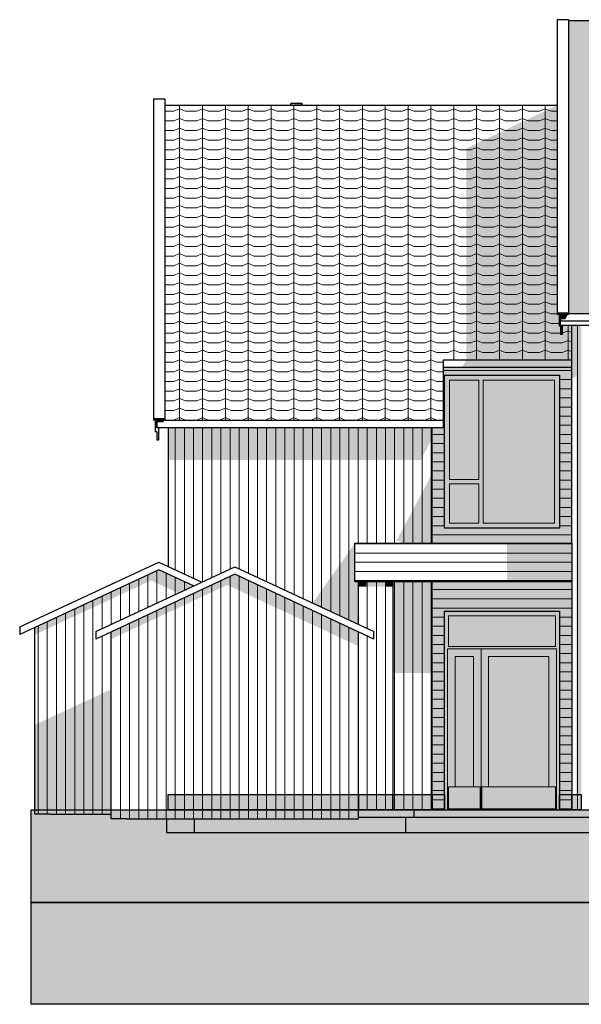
# Model space of a CAD drawing. Header units: millimetres. Extents: x -173540 to -139139, y 35243 to 48180.
# Tile 1 of 21: x -173540 to -166166, y 35243 to 48180. Entities that reach past the tile are written whole.
import ezdxf

# ---------------------------------------------------------------- set-up
doc = ezdxf.new("R2010")
doc.units = ezdxf.units.MM
doc.header["$LTSCALE"] = 0.5
doc.header["$MEASUREMENT"] = 0
doc.linetypes.add('PLINE', pattern=[0])
for name, color, linetype in [('0(Nye konstruksjoner)', 7, 'Continuous'), ('23-- Yttervegger(Nye konstruksjoner)', 7, 'Continuous'), ('231- Bærende yttervegger(Nye konstruksjoner)', 7, 'Continuous'), ('244- Vinduer_ dører_ foldevegger(Nye konstruksjoner)', 7, 'Continuous'), ('25-- Dekker(Nye konstruksjoner)', 7, 'Continuous'), ('26-- Yttertak(Nye konstruksjoner)', 7, 'Continuous'), ('269- Andre deler av yttertak(Nye konstruksjoner)', 7, 'Continuous'), ('878- Annen overflate_visuell informasjon (Skravur)(Nye konstruksjoner)', 7, 'Continuous')]:
    doc.layers.add(name, color=color, linetype=linetype)
for name, color, linetype, lineweight in [('234- Vinduer_ dører_ porter(Nye konstruksjoner)', 7, 'Continuous', 0), ('235- Utvendig kledning og overflate(Nye konstruksjoner)', 7, 'Continuous', 0), ('262- Taktekking(Nye konstruksjoner)', 7, 'Continuous', 0)]:
    doc.layers.add(name, color=color, linetype=linetype, lineweight=lineweight)

# ---------------------------------------------------------------- blocks, each defined once
blk = doc.blocks.new('*X1', base_point=(14542394, 0))
at = {"layer": '235- Utvendig kledning og overflate(Nye konstruksjoner)', "linetype": 'PLINE'}
for p, q in [((-166217, 41300), (-166217, 40003)), ((-166217, 40000), (-166217, 41300)), ((-166217, 37800), (-166217, 40000))]:
    blk.add_line(p, q, dxfattribs=at)
at = {"layer": '235- Utvendig kledning og overflate(Nye konstruksjoner)'}
blk.add_line((-166217, 40003), (-166217, 37800), dxfattribs=at)
blk = doc.blocks.new('*X136', base_point=(14542394, 0))
at = {"layer": '235- Utvendig kledning og overflate(Nye konstruksjoner)', "linetype": 'PLINE'}
for p, q in [((-166290, 40691), (-168124, 40691)), ((-168124, 40691), (-166290, 40691)), ((-166290, 40571), (-168124, 40571)), ((-168124, 40571), (-166290, 40571)), ((-166290, 40450), (-168124, 40450)), ((-168124, 40450), (-166290, 40450)), ((-167962, 40330), (-168124, 40330)), ((-168124, 40330), (-167962, 40330)), ((-166290, 40330), (-166452, 40330)), ((-166452, 40330), (-166290, 40330)), ((-167962, 40210), (-168124, 40210)), ((-168124, 40210), (-167962, 40210)), ((-166290, 40210), (-166452, 40210)), ((-166452, 40210), (-166290, 40210)), ((-167962, 40090), (-168124, 40090)), ((-168124, 40090), (-167962, 40090)), ((-166290, 40090), (-166452, 40090)), ((-166452, 40090), (-166290, 40090)), ((-167962, 39970), (-168124, 39970)), ((-168124, 39970), (-167962, 39970)), ((-167962, 39850), (-168124, 39850)), ((-168124, 39850), (-167962, 39850)), ((-166290, 39970), (-166452, 39970)), ((-166452, 39970), (-166290, 39970)), ((-166290, 39850), (-166452, 39850)), ((-166452, 39850), (-166290, 39850)), ((-167962, 39730), (-168124, 39730)), ((-168124, 39730), (-167962, 39730)), ((-166290, 39730), (-166452, 39730)), ((-166452, 39730), (-166290, 39730)), ((-167962, 39610), (-168124, 39610)), ((-168124, 39610), (-167962, 39610)), ((-166290, 39610), (-166452, 39610)), ((-166452, 39610), (-166290, 39610)), ((-167962, 39490), (-168124, 39490)), ((-168124, 39490), (-167962, 39490)), ((-166290, 39490), (-166452, 39490)), ((-166452, 39490), (-166290, 39490)), ((-167962, 39370), (-168124, 39370)), ((-168124, 39370), (-167962, 39370)), ((-166290, 39370), (-166452, 39370)), ((-166452, 39370), (-166290, 39370)), ((-167962, 39250), (-168124, 39250)), ((-168124, 39250), (-167962, 39250)), ((-166290, 39250), (-166452, 39250)), ((-166452, 39250), (-166290, 39250)), ((-167962, 39130), (-168124, 39130)), ((-168124, 39130), (-167962, 39130)), ((-166290, 39130), (-166452, 39130)), ((-166452, 39130), (-166290, 39130)), ((-167962, 39010), (-168124, 39010)), ((-168124, 39010), (-167962, 39010)), ((-166290, 39010), (-166452, 39010)), ((-166452, 39010), (-166290, 39010)), ((-167962, 38890), (-168124, 38890)), ((-168124, 38890), (-167962, 38890)), ((-166290, 38890), (-166452, 38890)), ((-166452, 38890), (-166290, 38890)), ((-167962, 38770), (-168124, 38770)), ((-168124, 38770), (-167962, 38770)), ((-166290, 38770), (-166452, 38770)), ((-166452, 38770), (-166290, 38770)), ((-167962, 38650), (-168124, 38650)), ((-168124, 38650), (-167962, 38650)), ((-166290, 38650), (-166452, 38650)), ((-166452, 38650), (-166290, 38650)), ((-167962, 38530), (-168124, 38530)), ((-168124, 38530), (-167962, 38530)), ((-166290, 38530), (-166452, 38530)), ((-166452, 38530), (-166290, 38530)), ((-167962, 38410), (-168124, 38410)), ((-168124, 38410), (-167962, 38410)), ((-166290, 38410), (-166452, 38410)), ((-166452, 38410), (-166290, 38410)), ((-167962, 38290), (-168124, 38290)), ((-168124, 38290), (-167962, 38290)), ((-167962, 38170), (-168124, 38170)), ((-168124, 38170), (-167962, 38170)), ((-166290, 38290), (-166452, 38290)), ((-166452, 38290), (-166290, 38290)), ((-166290, 38170), (-166452, 38170)), ((-166452, 38170), (-166290, 38170)), ((-167962, 38050), (-168124, 38050)), ((-168124, 38050), (-167962, 38050)), ((-166290, 38050), (-166452, 38050)), ((-166452, 38050), (-166290, 38050)), ((-167962, 37930), (-168124, 37930)), ((-168124, 37930), (-167962, 37930)), ((-166290, 37930), (-166452, 37930)), ((-166452, 37930), (-166290, 37930)), ((-167962, 37810), (-168124, 37810)), ((-168124, 37810), (-167962, 37810)), ((-166290, 37810), (-166452, 37810)), ((-166452, 37810), (-166290, 37810))]:
    blk.add_line(p, q, dxfattribs=at)
blk = doc.blocks.new('*X168', base_point=(14542394, 0))
at = {"layer": '235- Utvendig kledning og overflate(Nye konstruksjoner)', "linetype": 'PLINE'}
for p, q in [((-168617, 40800), (-168617, 40003)), ((-168617, 40000), (-168617, 40800)), ((-168497, 40800), (-168497, 40003)), ((-168497, 40000), (-168497, 40800)), ((-168377, 40800), (-168377, 40003)), ((-168377, 40000), (-168377, 40800)), ((-168257, 40800), (-168257, 40003)), ((-168257, 40000), (-168257, 40800)), ((-168137, 40800), (-168137, 40003)), ((-168137, 40000), (-168137, 40800)), ((-168617, 40003), (-168617, 37800)), ((-168617, 37800), (-168617, 40000)), ((-168497, 40003), (-168497, 37800)), ((-168497, 37800), (-168497, 40000)), ((-168377, 40003), (-168377, 37800)), ((-168377, 37800), (-168377, 40000)), ((-168257, 40003), (-168257, 37800)), ((-168257, 37800), (-168257, 40000)), ((-168137, 40003), (-168137, 37800)), ((-168137, 37800), (-168137, 40000))]:
    blk.add_line(p, q, dxfattribs=at)
blk = doc.blocks.new('*X169', base_point=(14542394, 0))
at = {"layer": '235- Utvendig kledning og overflate(Nye konstruksjoner)', "linetype": 'PLINE'}
for p, q in [((-171498, 41300), (-171498, 40952)), ((-171498, 40952), (-171498, 41300)), ((-171378, 41300), (-171378, 40896)), ((-171378, 40896), (-171378, 41300)), ((-171258, 41300), (-171258, 40840)), ((-171258, 40840), (-171258, 41300)), ((-171138, 41300), (-171138, 40796)), ((-171138, 40796), (-171138, 41300)), ((-171018, 41300), (-171018, 40852)), ((-171018, 40852), (-171018, 41300)), ((-170898, 41300), (-170898, 40908)), ((-170898, 40908), (-170898, 41300)), ((-170778, 41300), (-170778, 40964)), ((-170778, 40964), (-170778, 41300)), ((-170658, 41300), (-170658, 40966)), ((-170658, 40966), (-170658, 41300)), ((-170538, 41300), (-170538, 40910)), ((-170538, 40910), (-170538, 41300)), ((-170418, 41300), (-170418, 40854)), ((-170418, 40854), (-170418, 41300)), ((-170298, 41300), (-170298, 40798)), ((-170298, 40798), (-170298, 41300)), ((-170178, 41300), (-170178, 40742)), ((-170178, 40742), (-170178, 41300)), ((-170058, 41300), (-170058, 40686)), ((-170058, 40686), (-170058, 41300)), ((-169938, 41300), (-169938, 40630)), ((-169938, 40630), (-169938, 41300)), ((-169818, 41300), (-169818, 40574)), ((-169818, 40574), (-169818, 41300)), ((-169697, 41300), (-169697, 40518)), ((-169697, 40518), (-169697, 41300)), ((-169577, 41300), (-169577, 40462)), ((-169577, 40462), (-169577, 41300)), ((-169457, 41300), (-169457, 40407)), ((-169457, 40407), (-169457, 41300)), ((-169337, 41300), (-169337, 40351)), ((-169337, 40351), (-169337, 41300)), ((-169217, 41300), (-169217, 40295)), ((-169217, 40295), (-169217, 41300)), ((-169097, 40800), (-169097, 40239)), ((-169097, 40239), (-169097, 40800))]:
    blk.add_line(p, q, dxfattribs=at)
blk = doc.blocks.new('*X170', base_point=(14542394, 0))
at = {"layer": '235- Utvendig kledning og overflate(Nye konstruksjoner)', "linetype": 'PLINE'}
for p, q in [((-171498, 42819), (-171498, 41300)), ((-171498, 41300), (-171498, 42819)), ((-171378, 42819), (-171378, 41300)), ((-171378, 41300), (-171378, 42819)), ((-171258, 42819), (-171258, 41300)), ((-171258, 41300), (-171258, 42819)), ((-171138, 42819), (-171138, 41300)), ((-171138, 41300), (-171138, 42819)), ((-171018, 42819), (-171018, 41300)), ((-171018, 41300), (-171018, 42819)), ((-170898, 42819), (-170898, 41300)), ((-170898, 41300), (-170898, 42819)), ((-170778, 42819), (-170778, 41300)), ((-170778, 41300), (-170778, 42819)), ((-170658, 42819), (-170658, 41300)), ((-170658, 41300), (-170658, 42819)), ((-170538, 42819), (-170538, 41300)), ((-170538, 41300), (-170538, 42819)), ((-170418, 42819), (-170418, 41300)), ((-170418, 41300), (-170418, 42819)), ((-170298, 42819), (-170298, 41300)), ((-170298, 41300), (-170298, 42819)), ((-170178, 42819), (-170178, 41300)), ((-170178, 41300), (-170178, 42819)), ((-170058, 42819), (-170058, 41300)), ((-170058, 41300), (-170058, 42819)), ((-169938, 42819), (-169938, 41300)), ((-169938, 41300), (-169938, 42819)), ((-169818, 42819), (-169818, 41300)), ((-169818, 41300), (-169818, 42819)), ((-169697, 42819), (-169697, 41300)), ((-169697, 41300), (-169697, 42819)), ((-169577, 42819), (-169577, 41300)), ((-169577, 41300), (-169577, 42819)), ((-169457, 42819), (-169457, 41300)), ((-169457, 41300), (-169457, 42819)), ((-169337, 42819), (-169337, 41300)), ((-169337, 41300), (-169337, 42819)), ((-169217, 42819), (-169217, 41300)), ((-169217, 41300), (-169217, 42819)), ((-169097, 42819), (-169097, 41300)), ((-169097, 41300), (-169097, 42819)), ((-168977, 42819), (-168977, 41300)), ((-168977, 41300), (-168977, 42819)), ((-168857, 42819), (-168857, 41300)), ((-168857, 41300), (-168857, 42819)), ((-168737, 42819), (-168737, 41300)), ((-168737, 41300), (-168737, 42819)), ((-168617, 42819), (-168617, 41300)), ((-168617, 41300), (-168617, 42819)), ((-168497, 42819), (-168497, 41300)), ((-168497, 41300), (-168497, 42819)), ((-168377, 42819), (-168377, 41300)), ((-168377, 41300), (-168377, 42819)), ((-168257, 42819), (-168257, 41300)), ((-168257, 41300), (-168257, 42819)), ((-168137, 42819), (-168137, 41300)), ((-168137, 41300), (-168137, 42819))]:
    blk.add_line(p, q, dxfattribs=at)
blk = doc.blocks.new('*X172', base_point=(14542394, 0))
at = {"layer": '235- Utvendig kledning og overflate(Nye konstruksjoner)', "linetype": 'PLINE'}
for p, q in [((-166290, 43571), (-167974, 43571)), ((-167974, 43571), (-166290, 43571)), ((-167962, 43451), (-167974, 43451)), ((-167974, 43451), (-167962, 43451)), ((-166290, 43451), (-166452, 43451)), ((-166452, 43451), (-166290, 43451)), ((-167962, 43331), (-167974, 43331)), ((-167974, 43331), (-167962, 43331)), ((-167962, 43211), (-167974, 43211)), ((-167974, 43211), (-167962, 43211)), ((-166290, 43331), (-166452, 43331)), ((-166452, 43331), (-166290, 43331)), ((-166290, 43211), (-166452, 43211)), ((-166452, 43211), (-166290, 43211)), ((-167962, 43091), (-167974, 43091)), ((-167974, 43091), (-167962, 43091)), ((-166290, 43091), (-166452, 43091)), ((-166452, 43091), (-166290, 43091)), ((-167962, 42971), (-167974, 42971)), ((-167974, 42971), (-167962, 42971)), ((-166290, 42971), (-166452, 42971)), ((-166452, 42971), (-166290, 42971)), ((-167962, 42851), (-167974, 42851)), ((-167974, 42851), (-167962, 42851)), ((-166290, 42851), (-166452, 42851)), ((-166452, 42851), (-166290, 42851)), ((-167962, 42731), (-168124, 42731)), ((-168124, 42731), (-167962, 42731)), ((-166290, 42731), (-166452, 42731)), ((-166452, 42731), (-166290, 42731)), ((-167962, 42611), (-168124, 42611)), ((-168124, 42611), (-167962, 42611)), ((-166290, 42611), (-166452, 42611)), ((-166452, 42611), (-166290, 42611)), ((-167962, 42491), (-168124, 42491)), ((-168124, 42491), (-167962, 42491)), ((-166290, 42491), (-166452, 42491)), ((-166452, 42491), (-166290, 42491)), ((-167962, 42371), (-168124, 42371)), ((-168124, 42371), (-167962, 42371)), ((-166290, 42371), (-166452, 42371)), ((-166452, 42371), (-166290, 42371)), ((-167962, 42251), (-168124, 42251)), ((-168124, 42251), (-167962, 42251)), ((-166290, 42251), (-166452, 42251)), ((-166452, 42251), (-166290, 42251)), ((-167962, 42131), (-168124, 42131)), ((-168124, 42131), (-167962, 42131)), ((-166290, 42131), (-166452, 42131)), ((-166452, 42131), (-166290, 42131)), ((-167962, 42011), (-168124, 42011)), ((-168124, 42011), (-167962, 42011)), ((-166290, 42011), (-166452, 42011)), ((-166452, 42011), (-166290, 42011)), ((-167962, 41891), (-168124, 41891)), ((-168124, 41891), (-167962, 41891)), ((-166290, 41891), (-166452, 41891)), ((-166452, 41891), (-166290, 41891)), ((-167962, 41771), (-168124, 41771)), ((-168124, 41771), (-167962, 41771)), ((-166290, 41771), (-166452, 41771)), ((-166452, 41771), (-166290, 41771)), ((-167962, 41651), (-168124, 41651)), ((-168124, 41651), (-167962, 41651)), ((-167962, 41531), (-168124, 41531)), ((-168124, 41531), (-167962, 41531)), ((-166290, 41651), (-166452, 41651)), ((-166452, 41651), (-166290, 41651)), ((-166290, 41531), (-166452, 41531)), ((-166452, 41531), (-166290, 41531)), ((-166290, 41411), (-168124, 41411)), ((-168124, 41411), (-166290, 41411))]:
    blk.add_line(p, q, dxfattribs=at)
blk = doc.blocks.new('*X215', base_point=(14542394, 0))
at = {"layer": '235- Utvendig kledning og overflate(Nye konstruksjoner)', "linetype": 'PLINE'}
for p, q in [((-166217, 44160), (-166217, 44003)), ((-166217, 44000), (-166217, 44160)), ((-166217, 44003), (-166217, 41300)), ((-166217, 41300), (-166217, 44000))]:
    blk.add_line(p, q, dxfattribs=at)
blk = doc.blocks.new('*X362', base_point=(14542394, 0))
at = {"layer": '235- Utvendig kledning og overflate(Nye konstruksjoner)', "linetype": 'PLINE'}
for p, q in [((-168737, 40800), (-168737, 40003)), ((-168737, 40000), (-168737, 40800)), ((-168737, 40003), (-168737, 37800)), ((-168737, 37800), (-168737, 40000))]:
    blk.add_line(p, q, dxfattribs=at)
blk = doc.blocks.new('*X365', base_point=(14542394, 0))
at = {"layer": '235- Utvendig kledning og overflate(Nye konstruksjoner)', "linetype": 'PLINE'}
for p, q in [((-166290, 41291), (-169140, 41291)), ((-169140, 41291), (-166290, 41291)), ((-166290, 41171), (-169140, 41171)), ((-169140, 41171), (-166290, 41171)), ((-166290, 41051), (-169140, 41051)), ((-169140, 41051), (-166290, 41051)), ((-166290, 40931), (-169140, 40931)), ((-169140, 40931), (-166290, 40931)), ((-166290, 40811), (-169140, 40811)), ((-169140, 40811), (-166290, 40811))]:
    blk.add_line(p, q, dxfattribs=at)
blk = doc.blocks.new('*X366', base_point=(14542394, 0))
at = {"layer": '235- Utvendig kledning og overflate(Nye konstruksjoner)', "linetype": 'PLINE'}
for p, q in [((-168977, 40800), (-168977, 40183)), ((-168977, 40183), (-168977, 40800)), ((-168857, 40800), (-168857, 40003)), ((-168857, 40000), (-168857, 40800)), ((-168977, 40083), (-168977, 40003)), ((-168977, 40000), (-168977, 40083)), ((-168977, 40003), (-168977, 37800)), ((-168977, 37800), (-168977, 40000)), ((-168857, 40003), (-168857, 37800)), ((-168857, 37800), (-168857, 40000))]:
    blk.add_line(p, q, dxfattribs=at)
blk = doc.blocks.new('*X572', base_point=(14542394, 0))
at = {"layer": '235- Utvendig kledning og overflate(Nye konstruksjoner)', "linetype": 'PLINE'}
for p, q in [((-173178, 40271), (-173178, 40003)), ((-173178, 40000), (-173178, 40271)), ((-173298, 40215), (-173298, 40003)), ((-173298, 40000), (-173298, 40215)), ((-173298, 40003), (-173298, 37740)), ((-173298, 37740), (-173298, 40000)), ((-173178, 40003), (-173178, 37740)), ((-173178, 37740), (-173178, 40000))]:
    blk.add_line(p, q, dxfattribs=at)
blk = doc.blocks.new('*X573', base_point=(14542394, 0))
at = {"layer": '235- Utvendig kledning og overflate(Nye konstruksjoner)', "linetype": 'PLINE'}
for p, q in [((-172338, 40136), (-172338, 40003)), ((-172338, 40000), (-172338, 40136)), ((-172218, 40192), (-172218, 40003)), ((-172218, 40000), (-172218, 40192)), ((-172338, 40003), (-172338, 37680)), ((-172338, 37680), (-172338, 40000)), ((-172218, 40003), (-172218, 37680)), ((-172218, 37680), (-172218, 40000))]:
    blk.add_line(p, q, dxfattribs=at)
blk = doc.blocks.new('*X574', base_point=(14542394, 0))
at = {"layer": '235- Utvendig kledning og overflate(Nye konstruksjoner)', "linetype": 'PLINE'}
for p, q in [((-170898, 40808), (-170898, 40003)), ((-170898, 40000), (-170898, 40808)), ((-170778, 40864), (-170778, 40003)), ((-170778, 40000), (-170778, 40864)), ((-170658, 40866), (-170658, 40003)), ((-170658, 40000), (-170658, 40866)), ((-170538, 40810), (-170538, 40003)), ((-170538, 40000), (-170538, 40810)), ((-170418, 40754), (-170418, 40003)), ((-170418, 40000), (-170418, 40754)), ((-171258, 40640), (-171258, 40003)), ((-171258, 40000), (-171258, 40640)), ((-171138, 40696), (-171138, 40003)), ((-171138, 40000), (-171138, 40696)), ((-171018, 40752), (-171018, 40003)), ((-171018, 40000), (-171018, 40752)), ((-170298, 40698), (-170298, 40003)), ((-170298, 40000), (-170298, 40698)), ((-170178, 40642), (-170178, 40003)), ((-170178, 40000), (-170178, 40642)), ((-171498, 40528), (-171498, 40003)), ((-171498, 40000), (-171498, 40528)), ((-171378, 40584), (-171378, 40003)), ((-171378, 40000), (-171378, 40584)), ((-170058, 40586), (-170058, 40003)), ((-170058, 40000), (-170058, 40586)), ((-169938, 40530), (-169938, 40003)), ((-169938, 40000), (-169938, 40530)), ((-171738, 40416), (-171738, 40003)), ((-171738, 40000), (-171738, 40416)), ((-171618, 40472), (-171618, 40003)), ((-171618, 40000), (-171618, 40472)), ((-169818, 40474), (-169818, 40003)), ((-169818, 40000), (-169818, 40474)), ((-169697, 40418), (-169697, 40003)), ((-169697, 40000), (-169697, 40418)), ((-172098, 40248), (-172098, 40003)), ((-172098, 40000), (-172098, 40248)), ((-171978, 40304), (-171978, 40003)), ((-171978, 40000), (-171978, 40304)), ((-171858, 40360), (-171858, 40003)), ((-171858, 40000), (-171858, 40360)), ((-169577, 40362), (-169577, 40003)), ((-169577, 40000), (-169577, 40362)), ((-169457, 40307), (-169457, 40003)), ((-169457, 40000), (-169457, 40307)), ((-169337, 40251), (-169337, 40003)), ((-169337, 40000), (-169337, 40251)), ((-169217, 40195), (-169217, 40003)), ((-169217, 40000), (-169217, 40195)), ((-169097, 40139), (-169097, 40003)), ((-169097, 40000), (-169097, 40139)), ((-172098, 40003), (-172098, 37680)), ((-172098, 37680), (-172098, 40000)), ((-171978, 40003), (-171978, 37680)), ((-171978, 37680), (-171978, 40000)), ((-171858, 40003), (-171858, 37680)), ((-171858, 37680), (-171858, 40000)), ((-171738, 40003), (-171738, 37680)), ((-171738, 37680), (-171738, 40000)), ((-171618, 40003), (-171618, 37680)), ((-171618, 37680), (-171618, 40000)), ((-171498, 40003), (-171498, 37680)), ((-171498, 37680), (-171498, 40000)), ((-171378, 40003), (-171378, 37680)), ((-171378, 37680), (-171378, 40000)), ((-171258, 40003), (-171258, 37680)), ((-171258, 37680), (-171258, 40000)), ((-171138, 40003), (-171138, 37680)), ((-171138, 37680), (-171138, 40000)), ((-171018, 40003), (-171018, 37680)), ((-171018, 37680), (-171018, 40000)), ((-170898, 40003), (-170898, 37680)), ((-170898, 37680), (-170898, 40000)), ((-170778, 40003), (-170778, 37680)), ((-170778, 37680), (-170778, 40000)), ((-170658, 40003), (-170658, 37680)), ((-170658, 37680), (-170658, 40000)), ((-170538, 40003), (-170538, 37680)), ((-170538, 37680), (-170538, 40000)), ((-170418, 40003), (-170418, 37680)), ((-170418, 37680), (-170418, 40000)), ((-170298, 40003), (-170298, 37680)), ((-170298, 37680), (-170298, 40000)), ((-170178, 40003), (-170178, 37680)), ((-170178, 37680), (-170178, 40000)), ((-170058, 40003), (-170058, 37680)), ((-170058, 37680), (-170058, 40000)), ((-169938, 40003), (-169938, 37680)), ((-169938, 37680), (-169938, 40000)), ((-169818, 40003), (-169818, 37680)), ((-169818, 37680), (-169818, 40000)), ((-169697, 40003), (-169697, 37680)), ((-169697, 37680), (-169697, 40000)), ((-169577, 40003), (-169577, 37680)), ((-169577, 37680), (-169577, 40000)), ((-169457, 40003), (-169457, 37680)), ((-169457, 37680), (-169457, 40000)), ((-169337, 40003), (-169337, 37680)), ((-169337, 37680), (-169337, 40000)), ((-169217, 40003), (-169217, 37680)), ((-169217, 37680), (-169217, 40000)), ((-169097, 40003), (-169097, 37680)), ((-169097, 37680), (-169097, 40000))]:
    blk.add_line(p, q, dxfattribs=at)
blk = doc.blocks.new('*X575', base_point=(14542394, 0))
at = {"layer": '235- Utvendig kledning og overflate(Nye konstruksjoner)', "linetype": 'PLINE'}
for p, q in [((-171858, 40887), (-171858, 40460)), ((-171858, 40460), (-171858, 40887)), ((-171738, 40943), (-171738, 40516)), ((-171738, 40516), (-171738, 40943)), ((-171618, 40908), (-171618, 40572)), ((-171618, 40572), (-171618, 40908)), ((-172098, 40775), (-172098, 40348)), ((-172098, 40348), (-172098, 40775)), ((-171978, 40831), (-171978, 40404)), ((-171978, 40404), (-171978, 40831)), ((-171498, 40852), (-171498, 40628)), ((-171498, 40628), (-171498, 40852)), ((-171378, 40796), (-171378, 40684)), ((-171378, 40684), (-171378, 40796)), ((-172338, 40663), (-172338, 40236)), ((-172338, 40236), (-172338, 40663)), ((-172218, 40719), (-172218, 40292)), ((-172218, 40292), (-172218, 40719)), ((-172698, 40495), (-172698, 40003)), ((-172698, 40000), (-172698, 40495)), ((-172578, 40551), (-172578, 40003)), ((-172578, 40000), (-172578, 40551)), ((-172458, 40607), (-172458, 40180)), ((-172458, 40180), (-172458, 40607)), ((-172938, 40383), (-172938, 40003)), ((-172938, 40000), (-172938, 40383)), ((-172818, 40439), (-172818, 40003)), ((-172818, 40000), (-172818, 40439)), ((-173058, 40327), (-173058, 40003)), ((-173058, 40000), (-173058, 40327)), ((-173058, 40003), (-173058, 37740)), ((-173058, 37740), (-173058, 40000)), ((-172938, 40003), (-172938, 37740)), ((-172938, 37740), (-172938, 40000)), ((-172818, 40003), (-172818, 37740)), ((-172818, 37740), (-172818, 40000)), ((-172698, 40003), (-172698, 37740)), ((-172698, 37740), (-172698, 40000)), ((-172578, 40003), (-172578, 37740)), ((-172578, 37740), (-172578, 40000)), ((-172458, 40080), (-172458, 40003)), ((-172458, 40000), (-172458, 40080)), ((-172458, 40003), (-172458, 37740)), ((-172458, 37740), (-172458, 40000))]:
    blk.add_line(p, q, dxfattribs=at)

msp = doc.modelspace()

# ---------------------------------------------------------------- hatches: boundary and pattern name
at = {"layer": '23-- Yttervegger(Nye konstruksjoner)', "linetype": 'Continuous'}
for points in [[(-166271, 44160), (-166290, 44160), (-166290, 43712), (-166271, 43712)], [(-166271, 44160), (-166271, 43712), (-166166, 43712), (-166166, 44160)], [(-166290, 43461), (-166271, 43473), (-166271, 43712), (-166290, 43712)], [(-166166, 43712), (-166271, 43712), (-166271, 43473), (-166230, 43499), (-166230, 41300), (-166166, 41300)], [(-168124, 42819), (-171590, 42819), (-171590, 42395), (-168274, 42395), (-168124, 42677)], [(-168592, 41336), (-168584, 41330), (-168540, 41330), (-168540, 41300), (-168124, 41300), (-168124, 41308), (-168389, 41308), (-168124, 41308), (-168124, 42216)], [(-169694, 40517), (-169090, 40235), (-169090, 40800), (-169140, 40800), (-169140, 41300)], [(-166230, 41300), (-166230, 37800), (-166166, 37800), (-166166, 41300)], [(-168640, 40800), (-168640, 39598), (-168124, 39598), (-168124, 40800)], [(-168124, 40800), (-168124, 37800), (-167962, 37800), (-167962, 40410), (-166452, 40410), (-166452, 37800), (-166290, 37800), (-166290, 40800)]]:
    msp.add_hatch(color=256, dxfattribs=at).paths.add_polyline_path(points)
h = msp.add_hatch(color=256, dxfattribs=at)
h.paths.add_polyline_path([(-168124, 41300), (-166290, 41300), (-166290, 43612), (-167974, 43612), (-167974, 42919), (-167974, 42819), (-168124, 42819)])
h.paths.add_polyline_path([(-167962, 43510), (-166452, 43510), (-166452, 41500), (-167962, 41500)], flags=0)
at = {"layer": '231- Bærende yttervegger(Nye konstruksjoner)', "linetype": 'Continuous'}
for points in [[(-171715, 40953), (-173140, 40289), (-173140, 40194), (-171815, 40812), (-171460, 40646), (-171258, 40740)], [(-170715, 40893), (-172140, 40229), (-172140, 40134), (-170815, 40752), (-169090, 39947), (-169090, 40135)], [(-168990, 40800), (-169090, 40800), (-169090, 40729), (-168990, 40729)], [(-168740, 40800), (-168990, 40800), (-168990, 40729), (-168740, 40729)], [(-168740, 40800), (-168740, 40729), (-168640, 40729), (-168640, 40800)], [(-173340, 40101), (-173140, 40194), (-173140, 40289), (-173340, 40195)], [(-172140, 40229), (-172340, 40135), (-172340, 40041), (-172140, 40134)], [(-173140, 37740), (-172340, 37740), (-172340, 39382), (-173140, 39009)], [(-173340, 37740), (-173140, 37740), (-173140, 39009), (-173340, 38916)], [(-171611, 37680), (-171611, 37500), (-171244, 37500), (-171244, 37680)]]:
    msp.add_hatch(color=256, dxfattribs=at).paths.add_polyline_path(points)
at = {"layer": '244- Vinduer_ dører_ foldevegger(Nye konstruksjoner)', "linetype": 'Continuous'}
for points in [[(-167896, 41566), (-167896, 42082), (-167896, 42138), (-167896, 43444), (-167962, 43510), (-167962, 41500)], [(-167962, 43510), (-167896, 43444), (-167510, 43444), (-167454, 43444), (-166518, 43444), (-166452, 43510)], [(-166518, 43444), (-166518, 41566), (-166452, 41500), (-166452, 43510)], [(-167896, 42138), (-167510, 42138), (-167510, 43444), (-167896, 43444)], [(-167510, 43444), (-167510, 42138), (-167510, 42082), (-167510, 41566), (-167454, 41566), (-167454, 43444)], [(-167454, 41566), (-166518, 41566), (-166518, 43444), (-167454, 43444)], [(-167896, 42138), (-167896, 42082), (-167510, 42082), (-167510, 42138)], [(-167896, 41566), (-167510, 41566), (-167510, 42082), (-167896, 42082)], [(-167896, 41566), (-167962, 41500), (-166452, 41500), (-166518, 41566), (-167454, 41566), (-167510, 41566)], [(-167962, 40410), (-167962, 40347), (-167909, 40347), (-166505, 40347), (-166452, 40347), (-166452, 40410)], [(-167921, 39912), (-167909, 39912), (-167909, 39943), (-167909, 40347), (-167962, 40347), (-167962, 37800), (-167921, 37800)], [(-167909, 39943), (-166505, 39943), (-166505, 40347), (-167909, 40347)], [(-166493, 39912), (-166493, 37800), (-166452, 37800), (-166452, 40347), (-166505, 40347), (-166505, 39943), (-166505, 39912)], [(-167921, 39912), (-167921, 39812), (-167821, 39812), (-167583, 39812), (-167483, 39812), (-167483, 39912)], [(-167909, 39943), (-167909, 39912), (-166505, 39912), (-166505, 39943)], [(-167483, 39912), (-167483, 39812), (-167383, 39812), (-166593, 39812), (-166493, 39812), (-166493, 39912)], [(-167921, 38100), (-167821, 38100), (-167821, 39812), (-167921, 39812)], [(-167821, 38100), (-167583, 38100), (-167583, 39812), (-167821, 39812)], [(-167483, 38100), (-167483, 39812), (-167583, 39812), (-167583, 38100)], [(-167483, 38100), (-167383, 38100), (-167383, 39812), (-167483, 39812)], [(-166593, 38100), (-166593, 39812), (-167383, 39812), (-167383, 38100)], [(-166493, 38100), (-166493, 39812), (-166593, 39812), (-166593, 38100)], [(-167921, 37800), (-167483, 37800), (-167483, 38100), (-167493, 38100), (-167493, 37810), (-167911, 37810), (-167911, 38100), (-167921, 38100)], [(-167911, 37810), (-167493, 37810), (-167493, 38100), (-167911, 38100)], [(-167483, 38100), (-167483, 37800), (-166493, 37800), (-166493, 38100), (-166503, 38100), (-166503, 37810), (-167473, 37810), (-167473, 38100)], [(-167473, 38100), (-167473, 37810), (-166503, 37810), (-166503, 38100)]]:
    msp.add_hatch(color=256, dxfattribs=at).paths.add_polyline_path(points)
at = {"layer": '25-- Dekker(Nye konstruksjoner)', "linetype": 'Continuous'}
for points in [[(-167140, 41300), (-167140, 40800), (-166290, 40800), (-166290, 41300)], [(-169090, 37800), (-169090, 37700), (-168361, 37700), (-168361, 37800)], [(-168361, 37800), (-168361, 37700), (-166053, 37700), (-166053, 37800)], [(-169090, 37680), (-171244, 37680), (-171244, 37500), (-168470, 37500), (-168470, 37700), (-169090, 37700)], [(-168470, 37500), (-165944, 37500), (-165944, 37700), (-168470, 37700)]]:
    msp.add_hatch(color=256, dxfattribs=at).paths.add_polyline_path(points)
at = {"layer": '26-- Yttertak(Nye konstruksjoner)', "linetype": 'Continuous'}
for points in [[(-167676, 43712), (-166290, 43712), (-166290, 44160), (-166418, 44160), (-166418, 44043), (-166438, 44043), (-166438, 44151), (-166458, 44151), (-166458, 44305), (-166481, 44305), (-166481, 47053), (-166486, 47053), (-167676, 46489), (-167676, 46489)], [(-166438, 44244), (-166376, 44244), (-166343, 44305), (-166438, 44305)], [(-167676, 43712), (-167729, 43612), (-166290, 43612), (-166290, 43712)], [(-171740, 42918), (-171740, 42889), (-171655, 42889), (-171640, 42918)]]:
    msp.add_hatch(color=256, dxfattribs=at).paths.add_polyline_path(points)
at = {"layer": '262- Taktekking(Nye konstruksjoner)', "linetype": 'Continuous'}
h = msp.add_hatch(dxfattribs=at)
h.set_pattern_fill('Tak_03_0001', color=256, style=0, pattern_type=2)
h.set_pattern_definition([(90, (-166440.4, 44320.8), (-300, 0), []), (337.0902, (-166440.4, 44352.5), (300, 126.7855), [81.4227, -244.268]), (337.0902, (-166140.4, 44352.5), (300, 126.7855), [81.4227, -244.268]), (360, (-166365.39, 44320.8), (6e-06, 126.7855), [150, -150]), (22.9098, (-166215.4, 44320.8), (-300, 126.7855), [81.4227, -244.2682]), (22.9098, (-165915.4, 44320.8), (-300, 126.7855), [81.4227, -244.2682])])
h.paths.add_polyline_path([(-166333, 48165), (-166333, 44321), (-144177, 44321), (-144177, 48165)])
h = msp.add_hatch(dxfattribs=at)
h.set_pattern_fill('Tak_03_0001', color=256, style=0, pattern_type=2)
h.set_pattern_definition([(90, (-171740.4, 42919.06), (-300, 0), []), (337.09, (-171740.4, 42950.76), (300, 126.7855), [81.423, -244.268]), (337.09, (-171440.4, 42950.76), (300, 126.7855), [81.423, -244.268]), (4e-12, (-171665.39, 42919.06), (6e-06, 126.7855), [150, -150]), (22.91, (-171515.4, 42919.06), (-300, 126.7855), [81.423, -244.268]), (22.91, (-171215.4, 42919.06), (-300, 126.7855), [81.423, -244.268])])
h.paths.add_polyline_path([(-171635, 47053), (-171635, 42919), (-167974, 42919), (-167974, 43712), (-166290, 43712), (-166290, 44160), (-166418, 44160), (-166418, 44043), (-166438, 44043), (-166438, 44151), (-166458, 44151), (-166458, 44305), (-166481, 44305), (-166481, 47053)])
at = {"layer": '269- Andre deler av yttertak(Nye konstruksjoner)', "linetype": 'Continuous'}
for points in [[(-169980, 47059), (-169980, 47053), (-169957, 47053), (-169957, 47059)], [(-169937, 47053), (-169832, 47053), (-169832, 47059), (-169937, 47059)], [(-166458, 44275), (-166438, 44275), (-166438, 44305), (-166458, 44305)], [(-166440, 44221), (-166458, 44196), (-166458, 44151), (-166438, 44151), (-166438, 44160), (-166440, 44160)], [(-166438, 44160), (-166438, 44043), (-166418, 44043), (-166418, 44160)], [(-171740, 42918), (-171760, 42918), (-171760, 42889), (-171740, 42889), (-171740, 42819), (-171740, 42819)]]:
    msp.add_hatch(color=256, dxfattribs=at).paths.add_polyline_path(points)
at = {"layer": '878- Annen overflate_visuell informasjon (Skravur)(Nye konstruksjoner)', "linetype": 'Continuous'}
for points in [[(-173388, 36580), (-173388, 37800), (-144224, 37800), (-144224, 38350), (-144224, 38883), (-143897, 38910), (-143590, 38999), (-143265, 39221), (-142950, 39493), (-142662, 39809), (-142347, 40335), (-142111, 40616), (-142006, 40741), (-141674, 40958), (-141403, 41033), (-141224, 41050), (-139139, 41111), (-139139, 36580)], [(-171590, 38000), (-169090, 38000), (-169090, 37800), (-171590, 37800)], [(-169090, 38000), (-168640, 38000), (-168640, 37800), (-169090, 37800)], [(-168640, 38000), (-168124, 38000), (-168124, 37800), (-168640, 37800)], [(-168124, 38000), (-167962, 38000), (-167962, 37800), (-168124, 37800)], [(-166452, 38000), (-166290, 38000), (-166290, 37800), (-166452, 37800)], [(-166290, 37800), (-166290, 38000), (-166166, 38000), (-166166, 37800)], [(-173388, 35243), (-173388, 36580), (-139139, 36580), (-139139, 35243)]]:
    msp.add_hatch(color=256, dxfattribs=at).paths.add_polyline_path(points)

# ---------------------------------------------------------------- linework, layer by layer
at = {"layer": '0(Nye konstruksjoner)', "linetype": 'PLINE'}
for p, q in [((-166440, 44160), (-166440, 44221)), ((-155257, 44221), (-166440, 44221)), ((-155257, 44160), (-166440, 44160))]:
    msp.add_line(p, q, dxfattribs=at)
at = {"layer": '23-- Yttervegger(Nye konstruksjoner)', "linetype": 'PLINE'}
for p, q in [((-166290, 41300), (-166290, 44160)), ((-171590, 42819), (-171590, 41300)), ((-168124, 41300), (-168124, 42819)), ((-171590, 41300), (-171590, 40995)), ((-166290, 41300), (-166290, 37800)), ((-168124, 37800), (-168124, 40800)), ((-168640, 37800), (-168124, 37800)), ((-168124, 37800), (-167962, 37800)), ((-166452, 37800), (-166290, 37800)), ((-166166, 37800), (-166290, 37800))]:
    msp.add_line(p, q, dxfattribs=at)
at = {"layer": '231- Bærende yttervegger(Nye konstruksjoner)', "linetype": 'PLINE'}
for p, q in [((-169090, 40235), (-169090, 40800)), ((-168640, 40800), (-168640, 37800)), ((-173340, 37740), (-173340, 40195)), ((-172340, 37680), (-172340, 40135)), ((-169090, 37680), (-169090, 40135)), ((-168990, 37800), (-169090, 37800)), ((-168990, 37800), (-168740, 37800)), ((-168640, 37800), (-168740, 37800)), ((-173140, 37740), (-173340, 37740)), ((-173140, 37740), (-172340, 37740)), ((-172140, 37680), (-172340, 37680)), ((-172140, 37680), (-169090, 37680)), ((-171611, 37680), (-171611, 37500)), ((-171611, 37500), (-171244, 37500))]:
    msp.add_line(p, q, dxfattribs=at)
at = {"layer": '234- Vinduer_ dører_ porter(Nye konstruksjoner)', "linetype": 'PLINE'}
for p, q in [((-167896, 42138), (-167896, 43444)), ((-167896, 43444), (-167510, 43444)), ((-167510, 43444), (-167510, 42138)), ((-167454, 41566), (-167454, 43444)), ((-167454, 43444), (-166518, 43444)), ((-166518, 43444), (-166518, 41566)), ((-167510, 42138), (-167896, 42138)), ((-167896, 41566), (-167896, 42082)), ((-167896, 42082), (-167510, 42082)), ((-167510, 42082), (-167510, 41566)), ((-167510, 41566), (-167896, 41566)), ((-166518, 41566), (-167454, 41566)), ((-167909, 39943), (-167909, 40347)), ((-167909, 40347), (-166505, 40347)), ((-166505, 40347), (-166505, 39943)), ((-167921, 39912), (-167921, 39812)), ((-167483, 39912), (-167921, 39912)), ((-166505, 39943), (-167909, 39943)), ((-167483, 37800), (-167483, 39912)), ((-167483, 39912), (-166493, 39912)), ((-166493, 39912), (-166493, 39812)), ((-167921, 39812), (-167921, 38100)), ((-167821, 38100), (-167821, 39812)), ((-167821, 39812), (-167583, 39812)), ((-167583, 39812), (-167583, 38100)), ((-167383, 39812), (-167383, 38100)), ((-166593, 39812), (-167383, 39812)), ((-166593, 38100), (-166593, 39812)), ((-166493, 39812), (-166493, 38100)), ((-167921, 38100), (-167921, 37800)), ((-167493, 38100), (-167911, 38100)), ((-167911, 38100), (-167911, 37810)), ((-167493, 37810), (-167493, 38100)), ((-167473, 37810), (-167473, 38100)), ((-167473, 38100), (-166503, 38100)), ((-166503, 38100), (-166503, 37810)), ((-166493, 38100), (-166493, 37800)), ((-167962, 37800), (-167921, 37800)), ((-167921, 37800), (-167483, 37800)), ((-167911, 37810), (-167493, 37810)), ((-166493, 37800), (-167483, 37800)), ((-166503, 37810), (-167473, 37810)), ((-166493, 37800), (-166452, 37800))]:
    msp.add_line(p, q, dxfattribs=at)
at = {"layer": '244- Vinduer_ dører_ foldevegger(Nye konstruksjoner)', "linetype": 'PLINE'}
for p, q in [((-167962, 41500), (-167962, 43510)), ((-167962, 43510), (-166452, 43510)), ((-166452, 43510), (-166452, 41500)), ((-166452, 41500), (-167962, 41500)), ((-167962, 40410), (-166452, 40410)), ((-167962, 37800), (-167962, 40410)), ((-166452, 40410), (-166452, 37800))]:
    msp.add_line(p, q, dxfattribs=at)
at = {"layer": '25-- Dekker(Nye konstruksjoner)', "linetype": 'PLINE'}
for p, q in [((-169140, 41300), (-166290, 41300)), ((-169140, 40800), (-169140, 41300)), ((-169140, 40800), (-166290, 40800)), ((-168361, 37700), (-168361, 37800)), ((-171244, 37500), (-171244, 37680)), ((-169090, 37700), (-168361, 37700)), ((-168470, 37500), (-168470, 37700)), ((-168361, 37700), (-166053, 37700)), ((-171244, 37500), (-168470, 37500)), ((-168470, 37500), (-165944, 37500))]:
    msp.add_line(p, q, dxfattribs=at)
at = {"layer": '26-- Yttertak(Nye konstruksjoner)', "linetype": 'PLINE'}
for p, q in [((-144177, 48165), (-166333, 48165)), ((-169957, 47053), (-171635, 47053)), ((-169937, 47053), (-169957, 47053)), ((-166481, 47053), (-169937, 47053)), ((-166333, 44321), (-144177, 44321)), ((-144074, 44221), (-166438, 44221)), ((-167974, 42919), (-167974, 43712)), ((-167974, 43712), (-166290, 43712)), ((-166290, 43612), (-167974, 43612)), ((-171740, 42819), (-171740, 42918)), ((-171635, 42919), (-167974, 42919)), ((-167974, 42819), (-167974, 42919)), ((-171720, 42819), (-171740, 42819)), ((-167974, 42819), (-171720, 42819)), ((-173540, 40202), (-171715, 41053)), ((-171715, 41053), (-171151, 40790)), ((-171715, 40953), (-173540, 40102)), ((-172540, 40142), (-170715, 40993)), ((-170715, 40893), (-172540, 40042)), ((-171258, 40740), (-171715, 40953)), ((-170715, 40993), (-168890, 40142)), ((-168890, 40042), (-170715, 40893)), ((-173540, 40202), (-173540, 40102)), ((-172540, 40142), (-172540, 40042)), ((-168890, 40042), (-168890, 40142))]:
    msp.add_line(p, q, dxfattribs=at)
at = {"layer": '269- Andre deler av yttertak(Nye konstruksjoner)', "linetype": 'PLINE'}
for p, q in [((-166481, 48180), (-166481, 44323)), ((-166333, 48180), (-166481, 48180)), ((-166333, 48180), (-166333, 44323)), ((-171783, 47137), (-171783, 42936)), ((-171635, 47137), (-171783, 47137)), ((-171635, 47137), (-171635, 42936)), ((-169980, 47059), (-169980, 47081)), ((-169832, 47081), (-169980, 47081)), ((-169980, 47053), (-169980, 47059)), ((-169957, 47059), (-169980, 47059)), ((-169957, 47053), (-169957, 47059)), ((-169937, 47053), (-169937, 47059)), ((-169832, 47059), (-169937, 47059)), ((-169832, 47059), (-169832, 47081)), ((-169832, 47053), (-169832, 47059)), ((-166481, 44323), (-166481, 44305)), ((-166333, 44323), (-166481, 44323)), ((-166333, 44305), (-166481, 44305)), ((-166458, 44305), (-166458, 44151)), ((-166438, 44305), (-166438, 44221)), ((-166333, 44323), (-166333, 44305)), ((-166438, 44151), (-166458, 44151)), ((-166438, 44151), (-166438, 44043)), ((-166418, 44160), (-166418, 44043)), ((-166418, 44043), (-166438, 44043)), ((-171783, 42936), (-171783, 42918)), ((-171635, 42936), (-171783, 42936)), ((-171635, 42918), (-171783, 42918)), ((-171760, 42918), (-171760, 42765)), ((-171740, 42918), (-171740, 42820)), ((-171635, 42936), (-171635, 42918)), ((-171740, 42765), (-171760, 42765)), ((-171720, 42820), (-171740, 42820)), ((-171740, 42765), (-171740, 42656)), ((-171720, 42820), (-171720, 42819)), ((-171720, 42819), (-171720, 42656)), ((-171720, 42656), (-171740, 42656))]:
    msp.add_line(p, q, dxfattribs=at)
at = {"layer": '878- Annen overflate_visuell informasjon (Skravur)(Nye konstruksjoner)', "linetype": 'PLINE', "flags": 128}
for points in [[(-173388, 36580), (-173388, 37800), (-144224, 37800), (-144224, 38350), (-144224, 38883), (-143897, 38910), (-143590, 38999), (-143265, 39221), (-142950, 39493), (-142662, 39809), (-142347, 40335), (-142111, 40616), (-142006, 40741), (-141674, 40958), (-141403, 41033), (-141224, 41050), (-139139, 41111), (-139139, 36580)], [(-171590, 38000), (-169090, 38000), (-169090, 37800), (-171590, 37800)], [(-169090, 38000), (-168640, 38000), (-168640, 37800), (-169090, 37800)], [(-168640, 38000), (-168124, 38000), (-168124, 37800), (-168640, 37800)], [(-168124, 38000), (-167962, 38000), (-167962, 37800), (-168124, 37800)], [(-166452, 38000), (-166290, 38000), (-166290, 37800), (-166452, 37800)], [(-166290, 37800), (-166290, 38000), (-166166, 38000), (-166166, 37800)], [(-173388, 35243), (-173388, 36580), (-139139, 36580), (-139139, 35243)]]:
    msp.add_lwpolyline(points, close=True, dxfattribs=at)

# ---------------------------------------------------------------- block references
at = {"layer": '23-- Yttervegger(Nye konstruksjoner)'}
for name in ['*X215', '*X172', '*X170', '*X169', '*X1', '*X168', '*X136']:
    msp.add_blockref(name, (14542394, 0), dxfattribs=at)
at = {"layer": '231- Bærende yttervegger(Nye konstruksjoner)'}
for name in ['*X575', '*X574', '*X366', '*X362', '*X572', '*X573']:
    msp.add_blockref(name, (14542394, 0), dxfattribs=at)
at = {"layer": '25-- Dekker(Nye konstruksjoner)'}
msp.add_blockref('*X365', (14542394, 0), dxfattribs=at)

doc.saveas('drawing.dxf')
